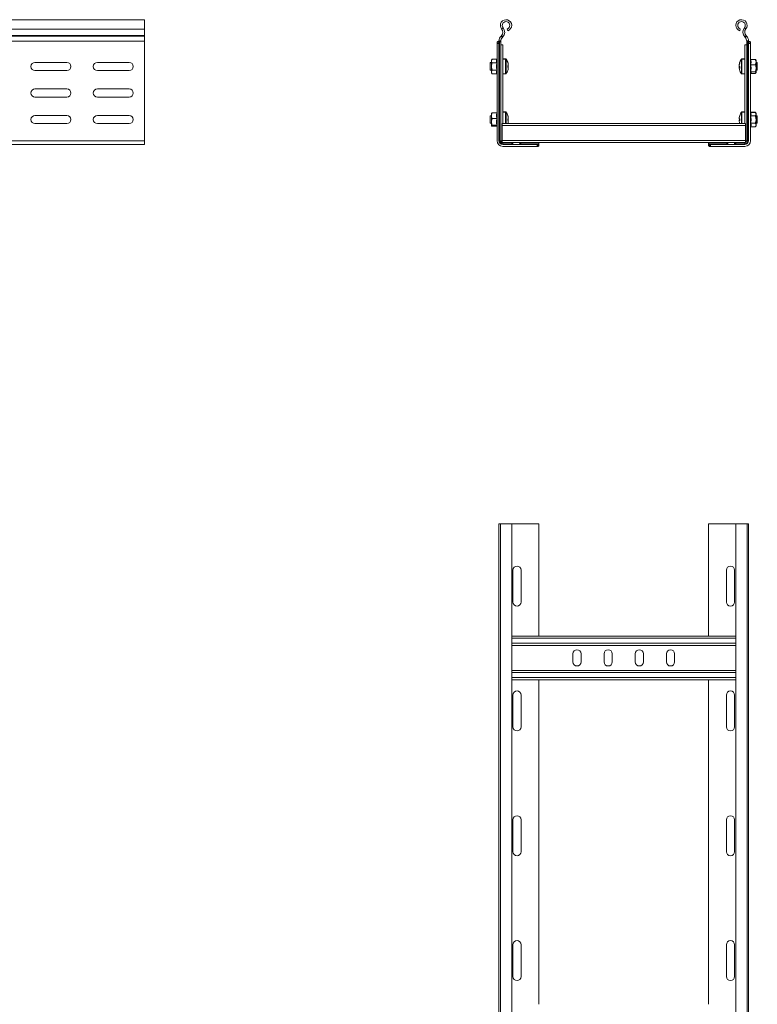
# Model space of a CAD drawing. Header units: millimetres. Extents: x 38 to 1681, y -3632 to -200.
# Tile 18 of 27: x 1090 to 1681, y -2870 to -2082. Entities that reach past the tile are written whole.
import ezdxf

# ---------------------------------------------------------------- set-up
doc = ezdxf.new("R2010")
doc.units = ezdxf.units.MM

msp = doc.modelspace()

# ---------------------------------------------------------------- linework, layer by layer
at = {"color": 7, "linetype": 'Continuous', "lineweight": 15}
for p, q in [((1189.6, -2081.5), (642.6, -2081.5)), ((1189.6, -2088.96), (1189.6, -2081.5)), ((642.6, -2088.96), (1189.6, -2088.96)), ((1189.6, -2094.27), (1189.6, -2088.96)), ((1475.76, -2088.96), (1476.92, -2088)), ((1480.68, -2090.38), (1480.21, -2088.95)), ((1666.5, -2090.38), (1666.96, -2088.95)), ((1671.41, -2088.96), (1670.26, -2088)), ((642.6, -2094.27), (1189.6, -2094.27)), ((642.6, -2094.63), (1189.6, -2094.63)), ((1189.6, -2094.63), (1189.6, -2094.27)), ((1189.6, -2098.76), (1189.6, -2094.63)), ((1475.24, -2094.63), (1475.58, -2094.27)), ((1476.33, -2095.66), (1475.24, -2094.63)), ((1475.58, -2094.27), (1476.67, -2095.3)), ((1476.33, -2095.66), (1476.67, -2095.3)), ((1671.59, -2094.27), (1670.51, -2095.3)), ((1670.85, -2095.66), (1670.51, -2095.3)), ((1670.85, -2095.66), (1671.94, -2094.63)), ((1671.94, -2094.63), (1671.59, -2094.27)), ((642.6, -2098.76), (1189.6, -2098.76)), ((1189.6, -2098.76), (1189.6, -2178.5)), ((1472.09, -2100.02), (1472.13, -2099.6)), ((1472.09, -2100.5), (1472.09, -2100.02)), ((1472.09, -2100.5), (1472.09, -2178.5)), ((1472.09, -2100.5), (1473.59, -2100.5)), ((1472.13, -2099.6), (1473.68, -2099.6)), ((1472.8, -2099), (1474.73, -2099)), ((1473.59, -2098.5), (1475.09, -2098.5)), ((1473.59, -2099), (1473.59, -2098.76)), ((1473.68, -2099.6), (1473.59, -2100.02)), ((1473.59, -2100.02), (1473.59, -2100.5)), ((1473.59, -2178.5), (1473.59, -2100.5)), ((1474.09, -2178.5), (1474.09, -2099.18)), ((1475.05, -2099), (1474.73, -2099)), ((1475.09, -2098.5), (1475.09, -2098.76)), ((1475.09, -2178.5), (1475.09, -2098.76)), ((1475.09, -2101.63), (1476.59, -2101.63)), ((1476.59, -2164.56), (1476.59, -2101.63)), ((1670.59, -2101.63), (1672.09, -2101.63)), ((1670.59, -2164.56), (1670.59, -2101.63)), ((1672.09, -2098.5), (1672.09, -2098.76)), ((1673.58, -2098.5), (1672.09, -2098.5)), ((1672.09, -2178.5), (1672.09, -2098.76)), ((1672.13, -2099), (1672.44, -2099)), ((1674.38, -2099), (1672.44, -2099)), ((1673.09, -2178.5), (1673.09, -2099.18)), ((1673.5, -2099.6), (1673.59, -2100.02)), ((1675.04, -2099.6), (1673.5, -2099.6)), ((1673.59, -2099), (1673.59, -2098.76)), ((1673.59, -2100.02), (1673.59, -2100.5)), ((1673.59, -2178.5), (1673.59, -2100.5)), ((1675.09, -2100.5), (1673.59, -2100.5)), ((1675.09, -2100.02), (1675.04, -2099.6)), ((1675.09, -2100.5), (1675.09, -2100.02)), ((1675.09, -2100.5), (1675.09, -2178.5)), ((1468.19, -2113.23), (1467.59, -2114)), ((1471.87, -2113.23), (1468.19, -2113.23)), ((1478.91, -2112.88), (1476.59, -2112.88)), ((1478.91, -2113), (1476.59, -2113)), ((1670.59, -2112.88), (1668.26, -2112.88)), ((1670.59, -2113), (1668.26, -2113)), ((1675.1, -2113.4), (1675.09, -2113.37)), ((1675.3, -2113.3), (1678.99, -2113.3)), ((1675.3, -2113.34), (1678.99, -2113.34)), ((1675.3, -2113.46), (1678.99, -2113.46)), ((1127.35, -2115.75), (1101.85, -2115.75)), ((1177.35, -2115.75), (1151.85, -2115.75)), ((1467.59, -2115.88), (1466.59, -2115.88)), ((1466.59, -2115.88), (1466.59, -2116)), ((1467.59, -2116), (1466.59, -2116)), ((1466.59, -2116), (1466.59, -2122)), ((1467.59, -2113.94), (1467.59, -2114)), ((1467.59, -2114), (1467.59, -2114.67)), ((1467.59, -2119), (1467.59, -2114.67)), ((1467.59, -2119), (1467.59, -2123.33)), ((1471.87, -2116.11), (1468.19, -2116.11)), ((1480.67, -2115.91), (1480.69, -2115.9)), ((1481.07, -2118.29), (1480.67, -2118.29)), ((1480.67, -2119.71), (1481.07, -2119.71)), ((1481.07, -2117.66), (1481.07, -2117.39)), ((1481.07, -2117.66), (1481.07, -2118.29)), ((1481.07, -2118.29), (1481.07, -2118.57)), ((1481.07, -2119.71), (1481.07, -2119.18)), ((1481.07, -2119.71), (1481.07, -2120.34)), ((1481.07, -2120.34), (1481.07, -2120.36)), ((1481.07, -2120.36), (1481.07, -2120.43)), ((1666.1, -2117.39), (1666.1, -2117.52)), ((1666.1, -2117.52), (1666.1, -2117.92)), ((1666.1, -2118.7), (1666.1, -2117.92)), ((1666.1, -2119.18), (1666.1, -2119.3)), ((1666.1, -2119.3), (1666.1, -2120.06)), ((1666.1, -2120.49), (1666.1, -2120.06)), ((1666.48, -2115.77), (1666.5, -2115.78)), ((1675.3, -2117.65), (1678.99, -2117.65)), ((1679.59, -2114), (1679.47, -2113.85)), ((1679.59, -2114), (1679.59, -2113.92)), ((1679.59, -2115.56), (1679.59, -2114)), ((1679.59, -2120.42), (1679.59, -2115.56)), ((1680.59, -2115.88), (1679.59, -2115.88)), ((1680.59, -2116), (1679.59, -2116)), ((1679.59, -2123.86), (1679.59, -2120.42)), ((1680.59, -2116), (1680.59, -2115.88)), ((1680.59, -2119.85), (1680.59, -2116)), ((1680.59, -2122), (1680.59, -2119.85)), ((1101.85, -2122.25), (1127.35, -2122.25)), ((1151.85, -2122.25), (1177.35, -2122.25)), ((1466.59, -2122), (1467.59, -2122)), ((1467.59, -2123.33), (1467.59, -2124)), ((1467.59, -2124), (1468.19, -2124.77)), ((1471.87, -2121.89), (1468.19, -2121.89)), ((1471.87, -2124.77), (1468.19, -2124.77)), ((1476.59, -2125), (1478.91, -2125)), ((1480.69, -2122.1), (1480.67, -2122.09)), ((1668.26, -2125), (1670.59, -2125)), ((1675.09, -2124.63), (1675.17, -2124.4)), ((1675.3, -2123.18), (1678.99, -2123.18)), ((1675.3, -2124.54), (1678.99, -2124.54)), ((1675.3, -2124.7), (1678.99, -2124.7)), ((1679.31, -2124.36), (1679.47, -2124.16)), ((1679.47, -2124.16), (1679.59, -2124)), ((1679.59, -2122), (1680.59, -2122)), ((1679.59, -2124), (1679.59, -2123.86)), ((1127.35, -2137), (1101.85, -2137)), ((1177.35, -2137), (1151.85, -2137)), ((1101.85, -2143.5), (1127.35, -2143.5)), ((1151.85, -2143.5), (1177.35, -2143.5)), ((1127.35, -2158.25), (1101.85, -2158.25)), ((1177.35, -2158.25), (1151.85, -2158.25)), ((1467.59, -2158.38), (1466.59, -2158.38)), ((1466.59, -2158.38), (1466.59, -2158.5)), ((1467.59, -2158.5), (1466.59, -2158.5)), ((1466.59, -2158.5), (1466.59, -2164.5)), ((1467.59, -2156.54), (1467.59, -2156.39)), ((1467.59, -2158.46), (1467.59, -2156.5)), ((1467.59, -2158.46), (1467.59, -2163.42)), ((1471.87, -2156.04), (1468.19, -2156.04)), ((1471.87, -2156.17), (1468.19, -2156.17)), ((1471.87, -2160.75), (1468.19, -2160.75)), ((1471.87, -2156.04), (1471.96, -2156.03)), ((1472.09, -2155.75), (1471.95, -2156.12)), ((1472.09, -2155.87), (1471.99, -2156.15)), ((1478.91, -2155.38), (1476.59, -2155.38)), ((1478.91, -2155.5), (1476.59, -2155.5)), ((1480.67, -2158.41), (1480.69, -2158.4)), ((1481.07, -2160.79), (1480.67, -2160.79)), ((1480.69, -2158.27), (1480.69, -2158.27)), ((1481.07, -2160.17), (1481.07, -2159.94)), ((1481.07, -2160.16), (1481.07, -2160.79)), ((1481.07, -2160.79), (1481.07, -2160.89)), ((1666.1, -2159.94), (1666.1, -2160.17)), ((1666.1, -2160.79), (1666.1, -2160.16)), ((1666.5, -2160.79), (1666.1, -2160.79)), ((1666.1, -2160.89), (1666.1, -2160.79)), ((1666.48, -2158.27), (1666.48, -2158.27)), ((1666.48, -2158.4), (1666.5, -2158.41)), ((1670.59, -2155.38), (1668.26, -2155.38)), ((1670.59, -2155.5), (1668.26, -2155.5)), ((1675.3, -2155.68), (1678.99, -2155.68)), ((1675.3, -2155.73), (1678.99, -2155.73)), ((1675.3, -2158.61), (1678.99, -2158.61)), ((1678.99, -2155.68), (1679.03, -2155.72)), ((1679.59, -2156.5), (1678.99, -2155.73)), ((1679.59, -2156.5), (1679.59, -2156.38)), ((1679.59, -2157.17), (1679.59, -2156.5)), ((1679.59, -2161.5), (1679.59, -2157.17)), ((1680.59, -2158.38), (1679.59, -2158.38)), ((1680.59, -2158.5), (1679.59, -2158.5)), ((1680.59, -2158.5), (1680.59, -2158.38)), ((1680.59, -2161.5), (1680.59, -2158.5)), ((1101.85, -2164.75), (1127.35, -2164.75)), ((1151.85, -2164.75), (1177.35, -2164.75)), ((1466.59, -2164.5), (1467.59, -2164.5)), ((1467.59, -2163.42), (1467.59, -2166.46)), ((1471.87, -2166.08), (1468.19, -2166.08)), ((1471.87, -2166.83), (1468.19, -2166.83)), ((1471.99, -2166.85), (1471.87, -2166.83)), ((1471.96, -2166.79), (1472.09, -2167.13)), ((1671.09, -2164.56), (1476.09, -2164.56)), ((1476.09, -2166.36), (1476.09, -2164.56)), ((1671.09, -2166.36), (1476.09, -2166.36)), ((1476.09, -2178.2), (1476.09, -2166.36)), ((1480.67, -2162.21), (1481.07, -2162.21)), ((1481.07, -2162.21), (1481.07, -2161.87)), ((1481.07, -2162.21), (1481.07, -2162.84)), ((1666.1, -2161.87), (1666.1, -2162.21)), ((1666.1, -2162.84), (1666.1, -2162.21)), ((1666.1, -2162.21), (1666.5, -2162.21)), ((1671.09, -2166.36), (1671.09, -2164.56)), ((1671.09, -2178.2), (1671.09, -2166.36)), ((1675.3, -2164.39), (1678.99, -2164.39)), ((1675.3, -2167.27), (1678.99, -2167.27)), ((1678.99, -2167.27), (1679.59, -2166.5)), ((1679.59, -2161.5), (1679.59, -2165.83)), ((1679.59, -2164.5), (1680.59, -2164.5)), ((1679.59, -2166.5), (1679.59, -2165.83)), ((1680.59, -2164.5), (1680.59, -2161.5)), ((642.6, -2178.5), (1189.6, -2178.5)), ((642.6, -2181.5), (1189.6, -2181.5)), ((1189.6, -2181.5), (1189.6, -2178.5)), ((1474.09, -2178.5), (1473.59, -2178.5)), ((1475.09, -2178.5), (1474.09, -2178.5)), ((1475.09, -2178.63), (1476.09, -2178.63)), ((1671.09, -2178.2), (1476.09, -2178.2)), ((1476.09, -2179.92), (1476.09, -2178.2)), ((1476.59, -2180), (1476.59, -2181)), ((1476.59, -2180), (1484.84, -2180)), ((1476.59, -2181), (1476.59, -2181.5)), ((1476.59, -2181), (1483.63, -2181)), ((1504.09, -2181.5), (1476.59, -2181.5)), ((1476.59, -2183), (1504.09, -2183)), ((1484.84, -2181.5), (1484.84, -2180)), ((1491.34, -2180), (1484.84, -2180)), ((1490.13, -2181), (1505.41, -2181)), ((1491.34, -2180), (1505.59, -2180)), ((1504.09, -2183), (1504.09, -2181.5)), ((1504.09, -2181.5), (1504.57, -2181.5)), ((1504.57, -2183), (1504.09, -2183)), ((1504.57, -2181.5), (1504.99, -2181.41)), ((1504.99, -2182.96), (1504.57, -2183)), ((1504.99, -2181.41), (1504.99, -2182.96)), ((1505.59, -2180), (1505.59, -2180.36)), ((1641.59, -2180), (1505.59, -2180)), ((1505.59, -2180.36), (1505.59, -2182.29)), ((1641.59, -2180), (1641.59, -2180.36)), ((1655.84, -2180), (1641.59, -2180)), ((1641.59, -2180.36), (1641.59, -2182.29)), ((1657.04, -2181), (1641.76, -2181)), ((1642.19, -2181.41), (1642.19, -2182.96)), ((1642.6, -2181.5), (1642.19, -2181.41)), ((1642.19, -2182.96), (1642.6, -2183)), ((1643.09, -2181.5), (1642.6, -2181.5)), ((1642.6, -2183), (1643.09, -2183)), ((1643.09, -2183), (1643.09, -2181.5)), ((1643.09, -2181.5), (1670.59, -2181.5)), ((1670.59, -2183), (1643.09, -2183)), ((1655.84, -2180), (1662.34, -2180)), ((1670.59, -2180), (1662.34, -2180)), ((1662.34, -2181.5), (1662.34, -2180)), ((1670.59, -2181), (1663.54, -2181)), ((1670.59, -2180), (1670.59, -2181)), ((1670.59, -2181), (1670.59, -2181.5)), ((1671.09, -2179.92), (1671.09, -2178.2)), ((1671.09, -2178.63), (1672.08, -2178.63)), ((1672.09, -2178.5), (1673.09, -2178.5)), ((1673.09, -2178.5), (1673.59, -2178.5)), ((1473.59, -3032.21), (1473.59, -2485.21)), ((1474.71, -2485.21), (1473.59, -2485.21)), ((1474.71, -2485.21), (1474.71, -3032.21)), ((1483.81, -2485.21), (1474.71, -2485.21)), ((1483.81, -3032.21), (1483.81, -2485.21)), ((1483.81, -2485.21), (1505.59, -2485.21)), ((1505.59, -2575.21), (1505.59, -2485.21)), ((1641.59, -2575.21), (1641.59, -2485.21)), ((1641.59, -2485.21), (1663.36, -2485.21)), ((1663.36, -2485.21), (1663.36, -3032.21)), ((1672.46, -2485.21), (1663.36, -2485.21)), ((1672.46, -3032.21), (1672.46, -2485.21)), ((1673.59, -2485.21), (1672.46, -2485.21)), ((1673.59, -3032.21), (1673.59, -2485.21)), ((1484.84, -2522.46), (1484.84, -2547.96)), ((1491.34, -2547.96), (1491.34, -2522.46)), ((1655.84, -2547.96), (1655.84, -2522.46)), ((1662.34, -2522.46), (1662.34, -2547.96)), ((1663.36, -2575.21), (1483.81, -2575.21)), ((1663.36, -2582.71), (1483.81, -2582.71)), ((1532.84, -2589.46), (1532.84, -2595.96)), ((1539.34, -2595.96), (1539.34, -2589.46)), ((1557.84, -2589.46), (1557.84, -2595.96)), ((1564.34, -2595.96), (1564.34, -2589.46)), ((1582.84, -2589.46), (1582.84, -2595.96)), ((1589.34, -2595.96), (1589.34, -2589.46)), ((1607.84, -2589.46), (1607.84, -2595.96)), ((1614.34, -2595.96), (1614.34, -2589.46)), ((1663.36, -2602.71), (1483.81, -2602.71)), ((1663.36, -2610.21), (1483.81, -2610.21)), ((1505.59, -2870.21), (1505.59, -2610.21)), ((1641.59, -2870.21), (1641.59, -2610.21)), ((1484.84, -2622.46), (1484.84, -2647.96)), ((1491.34, -2647.96), (1491.34, -2622.46)), ((1655.84, -2647.96), (1655.84, -2622.46)), ((1662.34, -2622.46), (1662.34, -2647.96)), ((1484.84, -2722.46), (1484.84, -2747.96)), ((1491.34, -2747.96), (1491.34, -2722.46)), ((1655.84, -2747.96), (1655.84, -2722.46)), ((1662.34, -2722.46), (1662.34, -2747.96)), ((1484.84, -2822.46), (1484.84, -2847.96)), ((1491.34, -2847.96), (1491.34, -2822.46)), ((1655.84, -2847.96), (1655.84, -2822.46)), ((1662.34, -2822.46), (1662.34, -2847.96))]:
    msp.add_line(p, q, dxfattribs=at)
at = {"color": 8, "linetype": 'Continuous', "lineweight": 15}
for p, q in [((1478.91, -2112.88), (1478.91, -2113)), ((1478.91, -2113), (1478.91, -2125)), ((1479.35, -2113.1), (1479.35, -2113.23)), ((1479.35, -2113.23), (1479.35, -2124.77)), ((1667.82, -2113.23), (1667.82, -2113.1)), ((1667.82, -2120.63), (1667.82, -2113.23)), ((1668.26, -2113), (1668.26, -2112.88)), ((1668.26, -2120.7), (1668.26, -2113)), ((1675.3, -2113.34), (1675.34, -2113.54)), ((1667.82, -2124.77), (1667.82, -2120.63)), ((1668.26, -2125), (1668.26, -2120.7)), ((1675.36, -2124.56), (1675.3, -2124.7)), ((1478.91, -2155.38), (1478.91, -2155.5)), ((1478.91, -2155.5), (1478.91, -2164.56)), ((1479.35, -2155.6), (1479.35, -2155.73)), ((1479.35, -2155.73), (1479.35, -2164.56)), ((1667.82, -2155.73), (1667.82, -2155.6)), ((1667.82, -2161.5), (1667.82, -2155.73)), ((1668.26, -2155.5), (1668.26, -2155.38)), ((1668.26, -2161.5), (1668.26, -2155.5)), ((1667.82, -2164.56), (1667.82, -2161.5)), ((1668.26, -2164.56), (1668.26, -2161.5)), ((1484.09, -2181.5), (1484.09, -2180.51)), ((1663.09, -2181.5), (1663.09, -2180.51)), ((1663.36, -2577.01), (1483.81, -2577.01)), ((1663.36, -2580.91), (1483.81, -2580.91)), ((1663.36, -2604.51), (1483.81, -2604.51)), ((1663.36, -2608.41), (1483.81, -2608.41))]:
    msp.add_line(p, q, dxfattribs=at)
at = {"color": 7, "linetype": 'Continuous', "lineweight": 15, "flags": 128}
msp.add_lwpolyline([(1666.48, -2115.77), (1666.43, -2115.93), (1666.31, -2116.37)], dxfattribs=at)
at = {"color": 7, "linetype": 'Continuous', "lineweight": 15}
for centre, radius, start, end in [((1479.26, -2086.05), 4.55, 288.1, 219.68156), ((1667.91, -2086.05), 4.55, 320.31844, 251.9), ((1472.68, -2091.51), 4, 316.46488, 39.68156), ((1479.26, -2086.05), 3.05, 288.1, 219.68156), ((1472.68, -2091.51), 5.5, 316.46488, 39.68156), ((1667.91, -2086.05), 3.05, 320.31844, 251.9), ((1674.49, -2091.51), 5.5, 140.31844, 223.53512), ((1674.49, -2091.51), 4, 140.31844, 223.53512), ((1479.59, -2098.76), 6, 136.46488, 177.51641), ((1479.59, -2098.76), 4.5, 136.46488, 180), ((1667.59, -2098.76), 4.5, 0, 43.53512), ((1667.59, -2098.76), 6, 2.48359, 43.53512), ((1478.91, -2113.42), 0.54, 35.25153, 90), ((1478.91, -2113.54), 0.54, 35.25153, 90), ((1471.19, -2118.88), 10, 14.53065, 35.25153), ((1471.19, -2119), 10, 18.08194, 35.25153), ((1675.99, -2119), 10, 144.74847, 165.46935), ((1675.99, -2118.88), 10, 144.74847, 161.91806), ((1668.26, -2113.42), 0.54, 90, 144.74847), ((1668.26, -2113.54), 0.54, 90, 144.74847), ((1101.85, -2119), 3.25, 90, 270), ((1127.35, -2119), 3.25, 270, 90), ((1151.85, -2119), 3.25, 90, 270), ((1177.35, -2119), 3.25, 270, 90), ((1471.93, -2118.68), 9.24, 8.03932, 18.78704), ((1479.87, -2115.9), 0.819, 354.10544, 13.62872), ((1471.19, -2119), 9.97, 7.70666, 18.06049), ((1469.64, -2119), 11.05, 356.31612, 3.68388), ((1479.67, -2117.85), 1.58, 309.40681, 332.69763), ((1471.19, -2119), 9.97, 341.93951, 352.29334), ((1471.42, -2119.11), 9.74, 341.72057, 352.19338), ((1470.42, -2119.76), 10.27, 0.72497, 2.06658), ((1479.86, -2119.78), 1.35, 26.28389, 41.85291), ((1471.95, -2119.07), 9.21, 348.82233, 351.96839), ((1675.25, -2118.68), 9.24, 161.21296, 171.96068), ((1675.25, -2118.81), 9.24, 161.21296, 171.96068), ((1675.25, -2119.21), 9.24, 161.21296, 171.96068), ((1667.51, -2117.97), 1.58, 207.30237, 230.59319), ((1667.25, -2119.74), 1.27, 141.18462, 154.01202), ((1667.3, -2119.89), 1.33, 138.05861, 153.80459), ((1667.51, -2119.34), 1.58, 207.30237, 230.59319), ((1675.23, -2119.2), 9.22, 188.0335, 194.53373), ((1675.99, -2118.88), 9.97, 161.93951, 169.2688), ((1675.99, -2119), 10, 194.53065, 215.25153), ((1667.28, -2115.9), 0.799, 171.36005, 180.03096), ((1667.38, -2116.04), 0.895, 167.02704, 192.97296), ((1676.65, -2119.88), 10.17, 176.15922, 183.84078), ((1478.91, -2124.46), 0.54, 270, 324.74847), ((1471.19, -2119), 10, 324.74847, 341.91806), ((1668.26, -2124.46), 0.54, 215.25153, 270), ((1101.85, -2140.25), 3.25, 90, 270), ((1127.35, -2140.25), 3.25, 270, 90), ((1151.85, -2140.25), 3.25, 90, 270), ((1177.35, -2140.25), 3.25, 270, 90), ((1101.85, -2161.5), 3.25, 90, 270), ((1127.35, -2161.5), 3.25, 270, 90), ((1151.85, -2161.5), 3.25, 90, 270), ((1177.35, -2161.5), 3.25, 270, 90), ((1478.91, -2155.92), 0.54, 35.25153, 90), ((1478.91, -2156.04), 0.54, 35.25153, 90), ((1471.19, -2161.38), 10, 18.28763, 35.25153), ((1471.19, -2161.5), 10, 18.08194, 35.25153), ((1471.42, -2161.27), 9.74, 7.80662, 18.27943), ((1480.41, -2158.32), 0.289, 337.03387, 22.96613), ((1471.19, -2161.5), 9.97, 7.70666, 18.06049), ((1469.64, -2161.5), 11.05, 356.31612, 3.68388), ((1480.17, -2160.02), 1.25, 293.46249, 315.9962), ((1675.76, -2161.27), 9.74, 161.72057, 172.19338), ((1675.99, -2161.5), 9.97, 161.93951, 172.29334), ((1667, -2160.02), 1.25, 224.0038, 246.53751), ((1675.99, -2161.5), 10, 144.74847, 161.91806), ((1666.77, -2158.32), 0.289, 157.03387, 202.96613), ((1677.53, -2161.5), 11.05, 176.31612, 183.68388), ((1675.99, -2161.38), 10, 144.74847, 161.71237), ((1668.26, -2155.92), 0.54, 90, 144.74847), ((1668.26, -2156.04), 0.54, 90, 144.74847), ((1480.17, -2162.73), 1.25, 44.0038, 66.53751), ((1471.19, -2161.5), 9.97, 341.93951, 352.29334), ((1469.64, -2161.38), 11.05, 358.85508, 1.28312), ((1469.92, -2161.87), 10.77, 358.17362, 1.44467), ((1667, -2162.73), 1.25, 113.46249, 135.9962), ((1675.99, -2161.5), 9.97, 187.70666, 198.06049), ((1677.53, -2161.38), 11.05, 178.85509, 180.32398), ((1677.25, -2161.87), 10.77, 178.55533, 181.82638), ((1476.59, -2178.5), 4.5, 180, 270), ((1476.59, -2178.5), 3, 180, 270), ((1476.59, -2178.5), 2.5, 180, 270), ((1476.59, -2178.5), 1.5, 180, 270), ((1670.59, -2178.5), 4.5, 270, 0), ((1670.59, -2178.5), 3, 270, 0), ((1670.59, -2178.5), 2.5, 270, 0), ((1670.59, -2178.5), 1.5, 270, 0), ((1488.09, -2522.46), 3.25, 0, 180), ((1659.09, -2522.46), 3.25, 0, 180), ((1488.09, -2547.96), 3.25, 180, 0), ((1659.09, -2547.96), 3.25, 180, 0), ((1536.09, -2589.46), 3.25, 0, 180), ((1561.09, -2589.46), 3.25, 0, 180), ((1586.09, -2589.46), 3.25, 0, 180), ((1611.09, -2589.46), 3.25, 0, 180), ((1536.09, -2595.96), 3.25, 180, 0), ((1561.09, -2595.96), 3.25, 180, 0), ((1586.09, -2595.96), 3.25, 180, 0), ((1611.09, -2595.96), 3.25, 180, 0), ((1488.09, -2622.46), 3.25, 0, 180), ((1659.09, -2622.46), 3.25, 0, 180), ((1488.09, -2647.96), 3.25, 180, 0), ((1659.09, -2647.96), 3.25, 180, 0), ((1488.09, -2722.46), 3.25, 0, 180), ((1659.09, -2722.46), 3.25, 0, 180), ((1488.09, -2747.96), 3.25, 180, 0), ((1659.09, -2747.96), 3.25, 180, 0), ((1488.09, -2822.46), 3.25, 0, 180), ((1659.09, -2822.46), 3.25, 0, 180), ((1488.09, -2847.96), 3.25, 180, 0), ((1659.09, -2847.96), 3.25, 180, 0)]:
    msp.add_arc(centre, radius, start, end, dxfattribs=at)
for points, knots in [([(1472.13, -2099.6), (1472.14, -2099.54), (1472.18, -2099.34), (1472.33, -2099.11), (1472.57, -2099.01), (1472.74, -2099), (1472.8, -2099)], [0, 0, 0, 0, 0.155649, 0.514564, 0.854568, 1, 1, 1, 1]), ([(1473.59, -2098.76), (1473.59, -2098.71), (1473.59, -2098.63), (1473.59, -2098.54), (1473.59, -2098.5)], [0, 0, 0, 0, 0.614497, 1, 1, 1, 1]), ([(1474.09, -2099.18), (1473.99, -2099.23), (1473.8, -2099.33), (1473.72, -2099.51), (1473.68, -2099.6)], [0, 0, 0, 0, 0.5246304, 1, 1, 1, 1]), ([(1474.73, -2099), (1474.59, -2099.02), (1474.4, -2099.05), (1474.15, -2099.15), (1474.09, -2099.18)], [0, 0, 0, 0, 0.747394, 1, 1, 1, 1]), ([(1475.09, -2098.5), (1475.09, -2098.56), (1475.09, -2098.67), (1475.09, -2098.82), (1475.08, -2098.93), (1475.07, -2098.99), (1475.05, -2099), (1475.05, -2099)], [0, 0, 0, 0, 0.214041, 0.428088, 0.641869, 0.854622, 1, 1, 1, 1]), ([(1672.09, -2098.5), (1672.09, -2098.56), (1672.09, -2098.67), (1672.09, -2098.82), (1672.1, -2098.93), (1672.11, -2098.99), (1672.12, -2099), (1672.13, -2099)], [0, 0, 0, 0, 0.214041, 0.428088, 0.641869, 0.854622, 1, 1, 1, 1]), ([(1672.44, -2099), (1672.59, -2099.02), (1672.78, -2099.05), (1673.02, -2099.15), (1673.09, -2099.18)], [0, 0, 0, 0, 0.747394, 1, 1, 1, 1]), ([(1673.09, -2099.18), (1673.19, -2099.23), (1673.37, -2099.33), (1673.46, -2099.51), (1673.5, -2099.6)], [0, 0, 0, 0, 0.52463, 1, 1, 1, 1]), ([(1673.59, -2098.76), (1673.59, -2098.71), (1673.59, -2098.63), (1673.58, -2098.54), (1673.58, -2098.5)], [0, 0, 0, 0, 0.614497, 1, 1, 1, 1]), ([(1675.04, -2099.6), (1675.03, -2099.54), (1674.99, -2099.34), (1674.85, -2099.11), (1674.61, -2099.01), (1674.43, -2099), (1674.38, -2099)], [0, 0, 0, 0, 0.155649, 0.514564, 0.854568, 1, 1, 1, 1]), ([(1468.19, -2113.23), (1468.11, -2113.33), (1467.96, -2113.54), (1467.78, -2113.85), (1467.65, -2114.18), (1467.6, -2114.43), (1467.59, -2114.59), (1467.59, -2114.65), (1467.59, -2114.67)], [0, 0, 0, 0, 0.220956, 0.442828, 0.66864, 0.896415, 0.948193, 1, 1, 1, 1]), ([(1471.87, -2116.11), (1471.8, -2115.88), (1471.65, -2115.41), (1471.58, -2114.69), (1471.65, -2113.96), (1471.8, -2113.47), (1471.87, -2113.23)], [0, 0, 0, 0, 0.245251, 0.49213, 0.745021, 1, 1, 1, 1]), ([(1472.09, -2113.15), (1472.06, -2113.17), (1471.99, -2113.22), (1471.91, -2113.22), (1471.87, -2113.23)], [0, 0, 0, 0, 0.486207, 1, 1, 1, 1]), ([(1675.08, -2113.22), (1675.08, -2113.22), (1675.11, -2113.25), (1675.19, -2113.29), (1675.26, -2113.3), (1675.3, -2113.3)], [0, 0, 0, 0, 0.037604, 0.517812, 1, 1, 1, 1]), ([(1675.1, -2113.27), (1675.12, -2113.29), (1675.19, -2113.33), (1675.26, -2113.34), (1675.3, -2113.34)], [0, 0, 0, 0, 0.465223, 1, 1, 1, 1]), ([(1675.1, -2113.4), (1675.12, -2113.41), (1675.19, -2113.45), (1675.26, -2113.46), (1675.3, -2113.46)], [0, 0, 0, 0, 0.465223, 1, 1, 1, 1]), ([(1675.3, -2113.46), (1675.38, -2113.8), (1675.52, -2114.49), (1675.59, -2115.53), (1675.53, -2116.59), (1675.38, -2117.29), (1675.3, -2117.65)], [0, 0, 0, 0, 0.245251, 0.49213, 0.745021, 1, 1, 1, 1]), ([(1679.11, -2113.59), (1679.11, -2113.57), (1679.07, -2113.49), (1679.02, -2113.4), (1678.99, -2113.34)], [0, 0, 0, 0, 0.2029376, 1, 1, 1, 1]), ([(1678.99, -2113.34), (1679.06, -2113.39), (1679.21, -2113.48), (1679.38, -2113.61), (1679.44, -2113.7), (1679.47, -2113.73)], [0, 0, 0, 0, 0.3740844, 0.7497194, 1, 1, 1, 1]), ([(1679.59, -2115.56), (1679.57, -2115.27), (1679.52, -2114.7), (1679.28, -2114.07), (1679.09, -2113.66), (1679.02, -2113.53), (1678.99, -2113.46)], [0, 0, 0, 0, 0.395463, 0.801961, 0.900945, 1, 1, 1, 1]), ([(1678.99, -2113.46), (1679.06, -2113.51), (1679.21, -2113.61), (1679.38, -2113.74), (1679.44, -2113.82), (1679.47, -2113.86)], [0, 0, 0, 0, 0.374084, 0.749719, 1, 1, 1, 1]), ([(1467.59, -2114.67), (1467.59, -2114.77), (1467.6, -2114.96), (1467.69, -2115.26), (1467.81, -2115.55), (1467.95, -2115.79), (1468.08, -2115.98), (1468.15, -2116.07), (1468.19, -2116.11)], [0, 0, 0, 0, 0.197022, 0.395591, 0.598294, 0.802087, 0.901008, 1, 1, 1, 1]), ([(1467.59, -2119), (1467.59, -2118.85), (1467.6, -2118.31), (1467.76, -2117.36), (1468.02, -2116.56), (1468.18, -2116.15), (1468.19, -2116.11)], [0, 0, 0, 0, 0.148154, 0.552, 0.965648, 1, 1, 1, 1]), ([(1468.19, -2121.89), (1468.14, -2121.77), (1468.05, -2121.52), (1467.91, -2121.11), (1467.78, -2120.63), (1467.67, -2120.1), (1467.6, -2119.55), (1467.59, -2119.19), (1467.59, -2119)], [0, 0, 0, 0, 0.131218, 0.262602, 0.44461, 0.627382, 0.813064, 1, 1, 1, 1]), ([(1471.87, -2121.89), (1471.75, -2120.94), (1471.55, -2119.51), (1471.65, -2117.57), (1471.8, -2116.6), (1471.87, -2116.11)], [0, 0, 0, 0, 0.491906, 0.744908, 1, 1, 1, 1]), ([(1471.87, -2116.11), (1471.91, -2116.11), (1471.99, -2116.11), (1472.06, -2116.09), (1472.09, -2116.08)], [0, 0, 0, 0, 0.513793, 1, 1, 1, 1]), ([(1480.54, -2119.19), (1480.59, -2119.19), (1480.77, -2119.19), (1480.95, -2119.18), (1481.07, -2119.18)], [0, 0, 0, 0, 0.295869, 1, 1, 1, 1]), ([(1666.1, -2119.3), (1666.23, -2119.31), (1666.36, -2119.31), (1666.5, -2119.31), (1666.5, -2119.31)], [0, 0, 0, 0, 0.939886, 1, 1, 1, 1]), ([(1666.5, -2120.05), (1666.5, -2120.05), (1666.36, -2120.05), (1666.23, -2120.06), (1666.1, -2120.06)], [0, 0, 0, 0, 0.060114, 1, 1, 1, 1]), ([(1675.09, -2117.63), (1675.12, -2117.63), (1675.18, -2117.64), (1675.26, -2117.65), (1675.3, -2117.65)], [0, 0, 0, 0, 0.486207, 1, 1, 1, 1]), ([(1675.3, -2117.65), (1675.38, -2118.1), (1675.52, -2119), (1675.59, -2120.38), (1675.53, -2121.79), (1675.38, -2122.72), (1675.3, -2123.18)], [0, 0, 0, 0, 0.245251, 0.49213, 0.745021, 1, 1, 1, 1]), ([(1678.99, -2117.65), (1679.06, -2117.5), (1679.22, -2117.2), (1679.39, -2116.74), (1679.52, -2116.26), (1679.57, -2115.9), (1679.59, -2115.67), (1679.59, -2115.59), (1679.59, -2115.56)], [0, 0, 0, 0, 0.220956, 0.442828, 0.66864, 0.896415, 0.948193, 1, 1, 1, 1]), ([(1679.59, -2120.42), (1679.58, -2120.28), (1679.56, -2119.36), (1679.3, -2118.43), (1679, -2117.68), (1678.99, -2117.65)], [0, 0, 0, 0, 0.148486, 0.965571, 1, 1, 1, 1]), ([(1678.99, -2123.18), (1679.03, -2123.07), (1679.12, -2122.84), (1679.32, -2122.27), (1679.53, -2121.47), (1679.57, -2120.77), (1679.59, -2120.42)], [0, 0, 0, 0, 0.131287, 0.262739, 0.627508, 1, 1, 1, 1]), ([(1468.19, -2121.89), (1468.04, -2122.09), (1467.75, -2122.51), (1467.6, -2123.01), (1467.59, -2123.28), (1467.59, -2123.33)], [0, 0, 0, 0, 0.442922, 0.896343, 1, 1, 1, 1]), ([(1467.59, -2123.33), (1467.61, -2123.53), (1467.65, -2123.92), (1467.91, -2124.4), (1468.12, -2124.68), (1468.19, -2124.77)], [0, 0, 0, 0, 0.39547, 0.801975, 1, 1, 1, 1]), ([(1471.87, -2124.77), (1471.75, -2124.3), (1471.55, -2123.59), (1471.65, -2122.62), (1471.8, -2122.13), (1471.87, -2121.89)], [0, 0, 0, 0, 0.491906, 0.744908, 1, 1, 1, 1]), ([(1471.87, -2121.89), (1471.91, -2121.89), (1471.99, -2121.89), (1472.06, -2121.92), (1472.09, -2121.93)], [0, 0, 0, 0, 0.513793, 1, 1, 1, 1]), ([(1471.87, -2124.77), (1471.91, -2124.78), (1471.99, -2124.79), (1472.06, -2124.83), (1472.09, -2124.85)], [0, 0, 0, 0, 0.513793, 1, 1, 1, 1]), ([(1675.3, -2124.54), (1675.26, -2124.54), (1675.18, -2124.55), (1675.12, -2124.59), (1675.08, -2124.61)], [0, 0, 0, 0, 0.501028, 1, 1, 1, 1]), ([(1675.09, -2123.24), (1675.12, -2123.22), (1675.18, -2123.19), (1675.26, -2123.19), (1675.3, -2123.18)], [0, 0, 0, 0, 0.486207, 1, 1, 1, 1]), ([(1675.3, -2124.7), (1675.26, -2124.71), (1675.18, -2124.71), (1675.12, -2124.76), (1675.09, -2124.78)], [0, 0, 0, 0, 0.5137927, 1, 1, 1, 1]), ([(1675.3, -2123.18), (1675.38, -2123.29), (1675.52, -2123.52), (1675.59, -2123.85), (1675.53, -2124.2), (1675.38, -2124.42), (1675.3, -2124.54)], [0, 0, 0, 0, 0.245251, 0.49213, 0.745021, 1, 1, 1, 1]), ([(1679.59, -2123.86), (1679.57, -2123.77), (1679.52, -2123.58), (1679.28, -2123.38), (1679.09, -2123.25), (1679.02, -2123.21), (1678.99, -2123.18)], [0, 0, 0, 0, 0.395463, 0.801961, 0.900945, 1, 1, 1, 1]), ([(1678.99, -2124.54), (1679.13, -2124.44), (1679.43, -2124.25), (1679.58, -2124.01), (1679.59, -2123.89), (1679.59, -2123.86)], [0, 0, 0, 0, 0.4429219, 0.8963431, 1, 1, 1, 1]), ([(1468.19, -2156.17), (1468.04, -2156.5), (1467.75, -2157.16), (1467.6, -2157.94), (1467.59, -2158.38), (1467.59, -2158.46)], [0, 0, 0, 0, 0.442922, 0.896343, 1, 1, 1, 1]), ([(1467.59, -2156.54), (1467.61, -2156.49), (1467.65, -2156.39), (1467.91, -2156.26), (1468.12, -2156.19), (1468.19, -2156.17)], [0, 0, 0, 0, 0.39547, 0.801975, 1, 1, 1, 1]), ([(1467.59, -2158.46), (1467.61, -2158.77), (1467.65, -2159.4), (1467.89, -2160.08), (1468.08, -2160.53), (1468.15, -2160.68), (1468.19, -2160.75)], [0, 0, 0, 0, 0.395463, 0.801961, 0.900945, 1, 1, 1, 1]), ([(1468.19, -2160.75), (1468.14, -2160.86), (1468.05, -2161.09), (1467.86, -2161.63), (1467.64, -2162.4), (1467.61, -2163.08), (1467.59, -2163.42)], [0, 0, 0, 0, 0.1312867, 0.2627385, 0.6275083, 1, 1, 1, 1]), ([(1471.87, -2160.75), (1471.8, -2160.38), (1471.65, -2159.63), (1471.58, -2158.49), (1471.65, -2157.33), (1471.8, -2156.56), (1471.87, -2156.17)], [0, 0, 0, 0, 0.245251, 0.49213, 0.745021, 1, 1, 1, 1]), ([(1471.87, -2166.08), (1471.8, -2165.65), (1471.65, -2164.78), (1471.58, -2163.45), (1471.65, -2162.1), (1471.8, -2161.2), (1471.87, -2160.75)], [0, 0, 0, 0, 0.245251, 0.49213, 0.745021, 1, 1, 1, 1]), ([(1471.87, -2156.17), (1471.91, -2156.16), (1471.99, -2156.16), (1472.06, -2156.12), (1472.09, -2156.1)], [0, 0, 0, 0, 0.5137927, 1, 1, 1, 1]), ([(1472.09, -2160.74), (1472.06, -2160.74), (1471.99, -2160.75), (1471.91, -2160.75), (1471.87, -2160.75)], [0, 0, 0, 0, 0.486207, 1, 1, 1, 1]), ([(1675.09, -2155.6), (1675.12, -2155.62), (1675.18, -2155.66), (1675.26, -2155.67), (1675.3, -2155.68)], [0, 0, 0, 0, 0.486207, 1, 1, 1, 1]), ([(1675.3, -2155.73), (1675.26, -2155.72), (1675.18, -2155.72), (1675.12, -2155.67), (1675.09, -2155.65)], [0, 0, 0, 0, 0.513793, 1, 1, 1, 1]), ([(1675.3, -2158.61), (1675.26, -2158.61), (1675.18, -2158.61), (1675.12, -2158.59), (1675.09, -2158.58)], [0, 0, 0, 0, 0.513793, 1, 1, 1, 1]), ([(1675.3, -2155.73), (1675.43, -2156.2), (1675.62, -2156.92), (1675.53, -2157.88), (1675.38, -2158.37), (1675.3, -2158.61)], [0, 0, 0, 0, 0.491906, 0.744908, 1, 1, 1, 1]), ([(1675.3, -2158.61), (1675.43, -2159.56), (1675.62, -2160.99), (1675.53, -2162.93), (1675.38, -2163.9), (1675.3, -2164.39)], [0, 0, 0, 0, 0.491906, 0.744908, 1, 1, 1, 1]), ([(1679.59, -2157.17), (1679.57, -2156.98), (1679.52, -2156.58), (1679.26, -2156.1), (1679.06, -2155.82), (1678.99, -2155.73)], [0, 0, 0, 0, 0.39547, 0.801975, 1, 1, 1, 1]), ([(1678.99, -2158.61), (1679.13, -2158.41), (1679.43, -2157.99), (1679.58, -2157.5), (1679.59, -2157.22), (1679.59, -2157.17)], [0, 0, 0, 0, 0.442922, 0.896343, 1, 1, 1, 1]), ([(1678.99, -2158.61), (1679.03, -2158.74), (1679.12, -2158.98), (1679.26, -2159.4), (1679.39, -2159.87), (1679.5, -2160.4), (1679.57, -2160.95), (1679.58, -2161.32), (1679.59, -2161.5)], [0, 0, 0, 0, 0.131218, 0.262602, 0.44461, 0.627382, 0.813064, 1, 1, 1, 1]), ([(1467.59, -2163.42), (1467.59, -2163.55), (1467.61, -2164.43), (1467.87, -2165.33), (1468.18, -2166.05), (1468.19, -2166.08)], [0, 0, 0, 0, 0.1484857, 0.9655712, 1, 1, 1, 1]), ([(1468.19, -2166.08), (1468.11, -2166.11), (1467.96, -2166.16), (1467.78, -2166.25), (1467.65, -2166.33), (1467.6, -2166.4), (1467.59, -2166.44), (1467.59, -2166.45), (1467.59, -2166.46)], [0, 0, 0, 0, 0.220956, 0.442828, 0.66864, 0.896415, 0.948193, 1, 1, 1, 1]), ([(1467.59, -2166.46), (1467.61, -2166.51), (1467.65, -2166.61), (1467.89, -2166.73), (1468.08, -2166.8), (1468.15, -2166.82), (1468.19, -2166.83)], [0, 0, 0, 0, 0.395463, 0.801961, 0.900945, 1, 1, 1, 1]), ([(1471.87, -2166.83), (1471.8, -2166.77), (1471.65, -2166.65), (1471.58, -2166.46), (1471.65, -2166.27), (1471.8, -2166.15), (1471.87, -2166.08)], [0, 0, 0, 0, 0.245251, 0.49213, 0.745021, 1, 1, 1, 1]), ([(1472.09, -2166.14), (1472.06, -2166.13), (1471.99, -2166.09), (1471.91, -2166.09), (1471.87, -2166.08)], [0, 0, 0, 0, 0.486207, 1, 1, 1, 1]), ([(1472.09, -2166.23), (1472.06, -2166.21), (1471.99, -2166.17), (1471.91, -2166.17), (1471.87, -2166.16)], [0, 0, 0, 0, 0.4862073, 1, 1, 1, 1]), ([(1480.67, -2161.87), (1480.68, -2161.87), (1480.81, -2161.87), (1480.95, -2161.87), (1481.07, -2161.87)], [0, 0, 0, 0, 0.060114, 1, 1, 1, 1]), ([(1666.1, -2161.87), (1666.23, -2161.87), (1666.36, -2161.87), (1666.5, -2161.87), (1666.5, -2161.87)], [0, 0, 0, 0, 0.9398856, 1, 1, 1, 1]), ([(1675.3, -2164.39), (1675.26, -2164.39), (1675.18, -2164.39), (1675.12, -2164.42), (1675.09, -2164.43)], [0, 0, 0, 0, 0.513793, 1, 1, 1, 1]), ([(1675.09, -2167.35), (1675.12, -2167.33), (1675.18, -2167.29), (1675.26, -2167.28), (1675.3, -2167.27)], [0, 0, 0, 0, 0.486207, 1, 1, 1, 1]), ([(1675.3, -2164.39), (1675.38, -2164.62), (1675.52, -2165.09), (1675.59, -2165.81), (1675.53, -2166.54), (1675.38, -2167.03), (1675.3, -2167.27)], [0, 0, 0, 0, 0.245251, 0.49213, 0.745021, 1, 1, 1, 1]), ([(1679.59, -2161.5), (1679.58, -2161.65), (1679.57, -2162.19), (1679.41, -2163.14), (1679.16, -2163.94), (1679, -2164.36), (1678.99, -2164.39)], [0, 0, 0, 0, 0.148154, 0.552, 0.965648, 1, 1, 1, 1]), ([(1679.59, -2165.83), (1679.58, -2165.73), (1679.57, -2165.54), (1679.49, -2165.25), (1679.36, -2164.95), (1679.22, -2164.71), (1679.09, -2164.53), (1679.02, -2164.43), (1678.99, -2164.39)], [0, 0, 0, 0, 0.197022, 0.395591, 0.598294, 0.802087, 0.901008, 1, 1, 1, 1]), ([(1678.99, -2167.27), (1679.06, -2167.17), (1679.22, -2166.97), (1679.39, -2166.65), (1679.52, -2166.32), (1679.57, -2166.07), (1679.59, -2165.91), (1679.59, -2165.86), (1679.59, -2165.83)], [0, 0, 0, 0, 0.220956, 0.442828, 0.66864, 0.896415, 0.948193, 1, 1, 1, 1]), ([(1483.34, -2181.5), (1483.35, -2181.49), (1483.36, -2181.46), (1483.49, -2181.27), (1483.59, -2181.09), (1483.63, -2181)], [0, 0, 0, 0, 0.346327, 0.691474, 1, 1, 1, 1]), ([(1483.63, -2181), (1483.73, -2180.86), (1483.85, -2180.67), (1484.04, -2180.54), (1484.09, -2180.51)], [0, 0, 0, 0, 0.771658, 1, 1, 1, 1]), ([(1484.09, -2180.51), (1484.25, -2180.41), (1484.56, -2180.21), (1484.8, -2180.03), (1484.83, -2180.01), (1484.84, -2180)], [0, 0, 0, 0, 0.407021, 0.751647, 1, 1, 1, 1]), ([(1490.13, -2181), (1490.07, -2181.11), (1489.95, -2181.34), (1489.85, -2181.48), (1489.84, -2181.5), (1489.84, -2181.5)], [0, 0, 0, 0, 0.4065921, 0.8153403, 1, 1, 1, 1]), ([(1490.59, -2180.51), (1490.45, -2180.62), (1490.27, -2180.76), (1490.16, -2180.96), (1490.13, -2181)], [0, 0, 0, 0, 0.771596, 1, 1, 1, 1]), ([(1491.34, -2180), (1491.32, -2180.02), (1491.28, -2180.04), (1491, -2180.25), (1490.73, -2180.43), (1490.59, -2180.51)], [0, 0, 0, 0, 0.333665, 0.666043, 1, 1, 1, 1]), ([(1504.99, -2181.41), (1505.01, -2181.4), (1505.16, -2181.35), (1505.31, -2181.22), (1505.39, -2181.05), (1505.41, -2181)], [0, 0, 0, 0, 0.131563, 0.745362, 1, 1, 1, 1]), ([(1505.59, -2182.29), (1505.57, -2182.42), (1505.55, -2182.68), (1505.32, -2182.88), (1505.08, -2182.94), (1504.99, -2182.96)], [0, 0, 0, 0, 0.3737828, 0.7493097, 1, 1, 1, 1]), ([(1505.41, -2181), (1505.48, -2180.82), (1505.57, -2180.58), (1505.58, -2180.4), (1505.59, -2180.36)], [0, 0, 0, 0, 0.747776, 1, 1, 1, 1]), ([(1641.76, -2181), (1641.69, -2180.82), (1641.6, -2180.58), (1641.59, -2180.4), (1641.59, -2180.36)], [0, 0, 0, 0, 0.747776, 1, 1, 1, 1]), ([(1641.59, -2182.29), (1641.6, -2182.42), (1641.63, -2182.68), (1641.85, -2182.88), (1642.09, -2182.94), (1642.19, -2182.96)], [0, 0, 0, 0, 0.3737828, 0.7493097, 1, 1, 1, 1]), ([(1642.19, -2181.41), (1642.16, -2181.4), (1642.02, -2181.35), (1641.86, -2181.22), (1641.79, -2181.05), (1641.76, -2181)], [0, 0, 0, 0, 0.131563, 0.745362, 1, 1, 1, 1]), ([(1655.84, -2180), (1655.86, -2180.02), (1655.9, -2180.04), (1656.17, -2180.25), (1656.45, -2180.43), (1656.59, -2180.51)], [0, 0, 0, 0, 0.333665, 0.666043, 1, 1, 1, 1]), ([(1656.59, -2180.51), (1656.73, -2180.62), (1656.91, -2180.76), (1657.02, -2180.96), (1657.04, -2181)], [0, 0, 0, 0, 0.771596, 1, 1, 1, 1]), ([(1657.04, -2181), (1657.1, -2181.11), (1657.23, -2181.34), (1657.33, -2181.48), (1657.33, -2181.5), (1657.34, -2181.5)], [0, 0, 0, 0, 0.406592, 0.81534, 1, 1, 1, 1]), ([(1663.09, -2180.51), (1662.92, -2180.41), (1662.61, -2180.21), (1662.37, -2180.03), (1662.35, -2180.01), (1662.34, -2180)], [0, 0, 0, 0, 0.407021, 0.751647, 1, 1, 1, 1]), ([(1663.54, -2181), (1663.45, -2180.86), (1663.32, -2180.67), (1663.13, -2180.54), (1663.09, -2180.51)], [0, 0, 0, 0, 0.771658, 1, 1, 1, 1]), ([(1663.84, -2181.5), (1663.83, -2181.49), (1663.81, -2181.46), (1663.69, -2181.27), (1663.59, -2181.09), (1663.54, -2181)], [0, 0, 0, 0, 0.346327, 0.691474, 1, 1, 1, 1])]:
    msp.add_open_spline(points, degree=3, knots=knots, dxfattribs=at)

doc.saveas('drawing.dxf')
